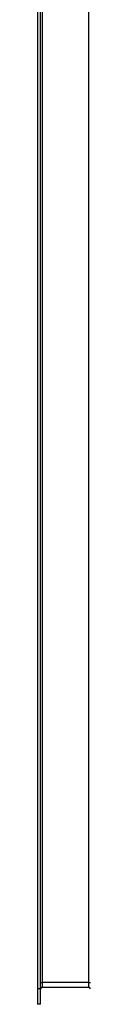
# Model space of a CAD drawing. Header units: inches. Extents: x 0 to 139, y -11 to 90.
# Tile 23 of 59: x 92.276 to 93.248, y 32.471 to 50.544. Entities that reach past the tile are written whole.
import ezdxf

# ---------------------------------------------------------------- set-up
doc = ezdxf.new("R2010")
doc.units = ezdxf.units.IN
doc.header["$LTSCALE"] = 8.352245
doc.header["$MEASUREMENT"] = 0
doc.layers.add('Visible Edges(ANSI)', color=7, linetype='Continuous', lineweight=25)
doc.layers.add('Visible Tangent Edges(ANSI)', color=7, linetype='Continuous', lineweight=25)

msp = doc.modelspace()

# ---------------------------------------------------------------- linework, layer by layer
at = {"layer": 'Visible Edges(ANSI)'}
for p, q in [((92.2759, 62.4358), (92.2759, 32.759)), ((92.3312, 32.759), (92.3312, 62.4358)), ((92.2759, 32.759), (92.2759, 32.4713)), ((92.3312, 32.4713), (92.3312, 32.759)), ((92.3636, 32.7859), (93.2158, 32.7859)), ((92.3312, 32.4713), (92.2759, 32.4713))]:
    msp.add_line(p, q, dxfattribs=at)
for centre, start, end in [((92.3636, 32.7535), 90, 180), ((93.2158, 32.7535), 0, 90)]:
    msp.add_arc(centre, 0.0324, start, end, dxfattribs=at)
at = {"layer": 'Visible Tangent Edges(ANSI)'}
for p, q in [((92.3636, 62.3212), (92.3636, 32.8736)), ((93.2158, 32.8736), (93.2158, 62.3212)), ((92.2759, 32.759), (92.3312, 32.759)), ((92.3312, 32.8736), (92.3636, 32.8736)), ((92.3636, 32.8736), (92.3636, 32.7859)), ((93.2158, 32.8736), (92.3636, 32.8736)), ((93.2158, 32.7859), (93.2158, 32.8736)), ((93.2158, 32.8736), (93.2482, 32.8736))]:
    msp.add_line(p, q, dxfattribs=at)

doc.saveas('drawing.dxf')
